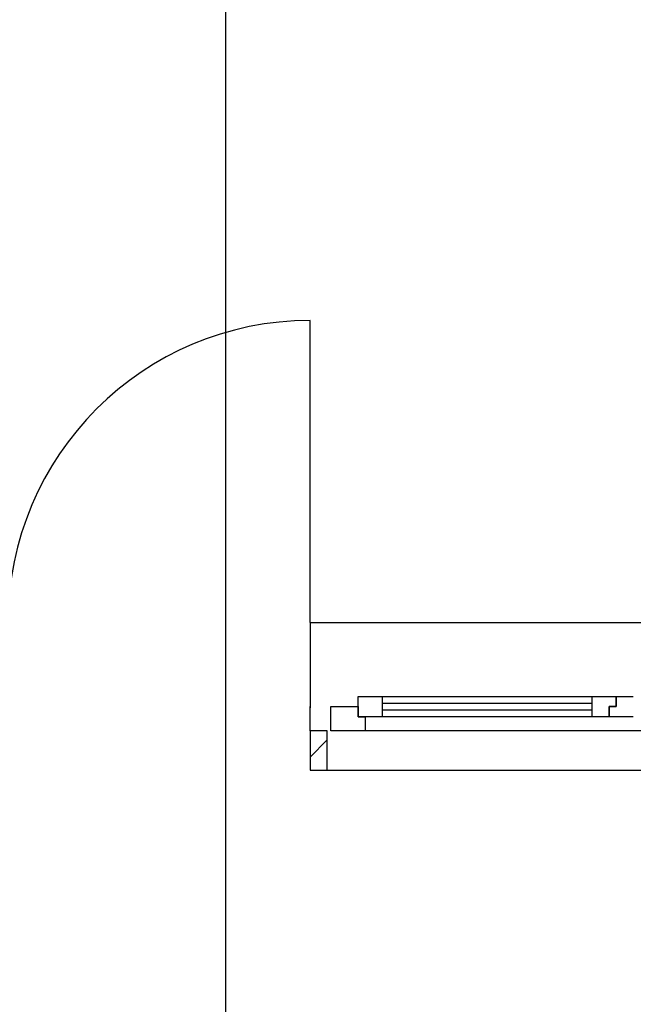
# Model space of a CAD drawing. Extents: x -73 to 359, y -4 to 85.
# Tile 44 of 151: x -18.18 to -16.39, y 31.95 to 34.82. Entities that reach past the tile are written whole.
import ezdxf

# ---------------------------------------------------------------- set-up
doc = ezdxf.new("R2010")
doc.units = 0
doc.header["$MEASUREMENT"] = 0
doc.linetypes.add('Strichpunktlinie', pattern=[0.006703, 0.003528, -0.001764, 0, -0.001411])
doc.linetypes.add('Wipeout_Contour', pattern=[1, 0, -1])
for name, color, linetype in [('0._EG_7_0', 7, 'Continuous'), ('0._EG_7_P_ZE_BILD', 7, 'Continuous'), ('0._EG_7_R_NT_TREPPE', 7, 'Continuous'), ('0._EG_7_R_TR_AUSSENWAND', 7, 'Continuous')]:
    doc.layers.add(name, color=color, linetype=linetype)

msp = doc.modelspace()

# ---------------------------------------------------------------- hatches: boundary and pattern name
at = {"layer": '0._EG_7_R_TR_AUSSENWAND', "linetype": 'Continuous', "ltscale": 1000}
h = msp.add_hatch(dxfattribs=at)
h.set_pattern_fill('MW_Kalksandstein_0007', color=256, style=0, pattern_type=2)
h.set_pattern_definition([(45, (0, 0), (-0.04596194, 0.04596194), [])])
h.paths.add_polyline_path([(-17.3337, 32.75), (-17.3337, 32.635), (-17.2837, 32.635), (-17.2837, 32.75)], flags=0)

# ---------------------------------------------------------------- linework, layer by layer
at = {"layer": '0._EG_7_0', "linetype": 'Continuous', "ltscale": 1000}
for p, q in [((-17.2837, 32.75), (-17.3337, 32.75)), ((-17.3337, 32.75), (-17.3337, 32.635)), ((-17.2837, 32.635), (-17.2837, 32.75))]:
    msp.add_line(p, q, dxfattribs=at)
at = {"layer": '0._EG_7_P_ZE_BILD', "linetype": 'Strichpunktlinie', "ltscale": 1000}
msp.add_line((-17.5792, 31.5236), (-17.5792, 42.9765), dxfattribs=at)
at = {"layer": '0._EG_7_R_NT_TREPPE', "linetype": 'Continuous', "ltscale": 1000}
msp.add_line((-17.3337, 33.065), (-17.3337, 32.8168), dxfattribs=at)
at = {"layer": '0._EG_7_R_TR_AUSSENWAND', "linetype": 'Continuous', "ltscale": 1000}
for p, q in [((-17.3337, 33.065), (-17.3337, 33.945)), ((-17.3337, 33.065), (-14.8287, 33.065)), ((-17.3337, 32.765), (-17.3337, 32.82)), ((-17.3337, 32.75), (-17.3337, 32.765)), ((-17.3337, 32.635), (-17.2837, 32.635)), ((-17.2837, 32.635), (-14.8787, 32.635))]:
    msp.add_line(p, q, dxfattribs=at)
msp.add_arc((-17.3337, 33.065), 0.88, 90, 180, dxfattribs=at)

# ---------------------------------------------------------------- wipeouts: each hides what was drawn before it
at = {"color": 254, "linetype": 'Wipeout_Contour', "lineweight": 0, "ltscale": 147.594137}
msp.add_wipeout([(-17.1237, 32.83), (-17.1237, 32.85), (-16.512, 32.85), (-16.512, 32.83)], dxfattribs=at).dxf.layer = '0._EG_7_R_TR_AUSSENWAND'
at = {"color": 254, "linetype": 'Wipeout_Contour', "lineweight": 0, "ltscale": 146.054792}
msp.add_wipeout([(-17.1737, 32.75), (-17.1737, 32.79), (-14.9887, 32.79), (-14.9887, 32.75)], dxfattribs=at).dxf.layer = '0._EG_7_R_TR_AUSSENWAND'

# ---------------------------------------------------------------- next in the draw order: wipeouts: each hides what was drawn before it
at = {"color": 254, "linetype": 'Wipeout_Contour', "lineweight": 0, "ltscale": 222.603704}
msp.add_wipeout([(-17.2737, 32.82), (-17.1937, 32.82), (-17.1937, 32.79), (-17.1737, 32.79), (-17.1737, 32.75), (-17.2737, 32.75)], dxfattribs=at).dxf.layer = '0._EG_7_R_TR_AUSSENWAND'
at = {"color": 254, "linetype": 'Wipeout_Contour', "lineweight": 0, "ltscale": 147.451747}
msp.add_wipeout([(-17.1237, 32.79), (-17.1237, 32.81), (-16.512, 32.81), (-16.512, 32.79)], dxfattribs=at).dxf.layer = '0._EG_7_R_TR_AUSSENWAND'

# ---------------------------------------------------------------- next in the draw order: linework, layer by layer
at = {"layer": '0._EG_7_R_TR_AUSSENWAND', "linetype": 'Continuous', "ltscale": 1000}
for p, q in [((-17.2737, 32.75), (-17.2737, 32.82)), ((-17.2837, 32.75), (-17.3337, 32.75)), ((-17.1737, 32.75), (-17.2737, 32.75)), ((-14.9887, 32.75), (-17.1737, 32.75))]:
    msp.add_line(p, q, dxfattribs=at)

# ---------------------------------------------------------------- next in the draw order: wipeouts: each hides what was drawn before it
at = {"color": 254, "linetype": 'Wipeout_Contour', "lineweight": 0, "ltscale": 148.151133}
msp.add_wipeout([(-17.1937, 32.79), (-17.1937, 32.85), (-17.1237, 32.85), (-17.1237, 32.79)], dxfattribs=at).dxf.layer = '0._EG_7_R_TR_AUSSENWAND'
at = {"color": 254, "linetype": 'Wipeout_Contour', "lineweight": 0, "ltscale": 220.533741}
msp.add_wipeout([(-16.462, 32.79), (-16.512, 32.79), (-16.512, 32.85), (-16.442, 32.85), (-16.442, 32.82), (-16.462, 32.82)], dxfattribs=at).dxf.layer = '0._EG_7_R_TR_AUSSENWAND'

# ---------------------------------------------------------------- next in the draw order: linework, layer by layer
at = {"layer": '0._EG_7_R_TR_AUSSENWAND', "linetype": 'Continuous', "ltscale": 1000}
for p, q in [((-17.1937, 32.79), (-17.1937, 32.85)), ((-17.1937, 32.85), (-17.1237, 32.85)), ((-17.1237, 32.85), (-16.512, 32.85)), ((-17.2737, 32.82), (-17.1937, 32.82)), ((-17.1937, 32.82), (-17.1937, 32.79)), ((-17.1937, 32.79), (-17.1737, 32.79)), ((-17.1237, 32.79), (-17.1937, 32.79)), ((-17.1737, 32.79), (-17.1737, 32.75)), ((-16.512, 32.79), (-17.1237, 32.79))]:
    msp.add_line(p, q, dxfattribs=at)

# ---------------------------------------------------------------- next in the draw order: wipeouts: each hides what was drawn before it
at = {"color": 254, "linetype": 'Wipeout_Contour', "lineweight": 0, "ltscale": 220.042145}
msp.add_wipeout([(-16.442, 32.85), (-16.392, 32.85), (-16.392, 32.79), (-16.462, 32.79), (-16.462, 32.82), (-16.442, 32.82)], dxfattribs=at).dxf.layer = '0._EG_7_R_TR_AUSSENWAND'
at = {"color": 254, "linetype": 'Wipeout_Contour', "lineweight": 0, "ltscale": 147.522937}
msp.add_wipeout([(-17.1237, 32.83), (-16.512, 32.83), (-16.512, 32.81), (-17.1237, 32.81)], dxfattribs=at).dxf.layer = '0._EG_7_R_TR_AUSSENWAND'

# ---------------------------------------------------------------- next in the draw order: linework, layer by layer
at = {"layer": '0._EG_7_R_TR_AUSSENWAND', "linetype": 'Continuous', "ltscale": 1000}
for p, q in [((-17.1237, 32.85), (-17.1237, 32.79)), ((-16.512, 32.79), (-16.512, 32.85)), ((-16.512, 32.85), (-16.442, 32.85)), ((-16.442, 32.85), (-16.442, 32.82)), ((-16.442, 32.85), (-16.392, 32.85)), ((-16.442, 32.82), (-16.442, 32.85)), ((-17.1237, 32.83), (-16.512, 32.83)), ((-16.442, 32.82), (-16.462, 32.82)), ((-16.462, 32.82), (-16.462, 32.79)), ((-16.462, 32.79), (-16.462, 32.82)), ((-16.462, 32.82), (-16.442, 32.82)), ((-16.512, 32.81), (-17.1237, 32.81)), ((-16.462, 32.79), (-16.512, 32.79)), ((-16.392, 32.79), (-16.462, 32.79))]:
    msp.add_line(p, q, dxfattribs=at)

doc.saveas('drawing.dxf')
